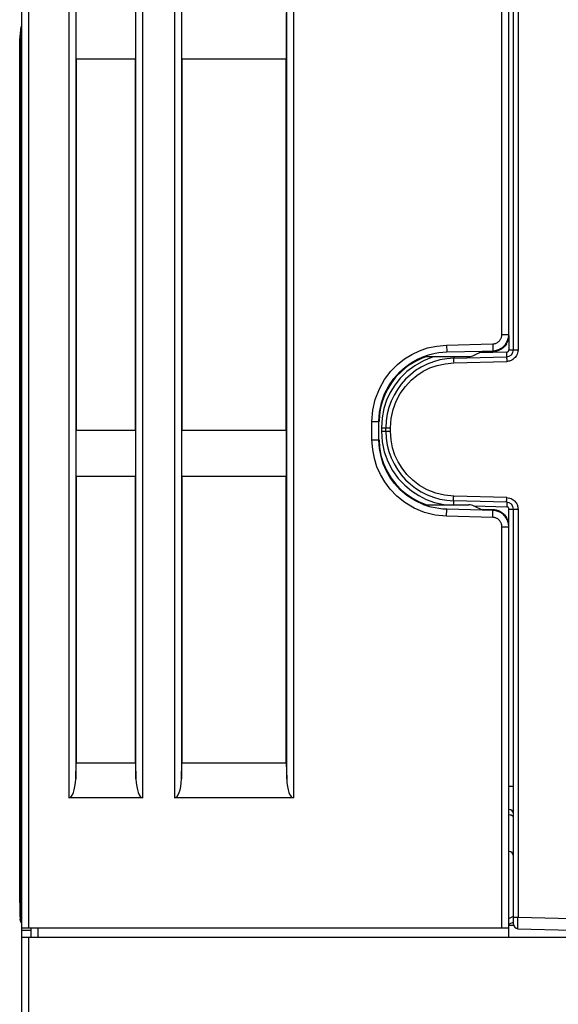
# Model space of a CAD drawing. Header units: millimetres. Extents: x -536 to 1170, y -857 to -283.
# Tile 7 of 39: x 518 to 542, y -749 to -707. Entities that reach past the tile are written whole.
import ezdxf

# ---------------------------------------------------------------- set-up
doc = ezdxf.new("R2010")
doc.units = ezdxf.units.MM
doc.header["$LTSCALE"] = 30.734
doc.layers.get('0').update_dxf_attribs({"linetype": 'CONTINUOUS'})
doc.layers.add('02___PRT_ALL_AXES', color=7, linetype='CONTINUOUS')
doc.layers.add('ECAD_05041022', color=7, linetype='CONTINUOUS')

msp = doc.modelspace()

# ---------------------------------------------------------------- linework, layer by layer
at = {"linetype": 'Continuous'}
for p, q in [((518.528, -762.861), (518.528, -595.392)), ((518.828, -745.761), (518.828, -595.392)), ((520.549, -598.791), (520.549, -740.161)), ((523.747, -740.161), (523.747, -598.791)), ((525.109, -598.791), (525.109, -740.161)), ((530.247, -598.791), (530.247, -740.161)), ((520.848, -599.613), (520.848, -739.34)), ((523.448, -739.34), (523.448, -599.613)), ((525.408, -599.613), (525.408, -739.34)), ((529.948, -739.34), (529.948, -599.613)), ((539.728, -720.825), (539.728, -687.422)), ((539.925, -688.149), (539.925, -720.825)), ((539.228, -720.166), (539.228, -693.452)), ((539.528, -720.166), (539.528, -693.452)), ((520.851, -706.291), (520.851, -708.291)), ((523.446, -708.291), (523.446, -706.291)), ((525.411, -706.291), (525.411, -708.291)), ((529.946, -708.291), (529.946, -706.291)), ((518.434, -707.483), (518.5, -706.905)), ((518.436, -707.449), (518.502, -706.871)), ((518.502, -706.876), (518.5, -706.905)), ((518.5, -706.905), (518.502, -706.876)), ((518.5, -745.433), (518.5, -706.905)), ((518.502, -706.871), (518.502, -706.876)), ((518.434, -707.483), (518.436, -707.449)), ((518.434, -707.483), (518.434, -707.483)), ((518.434, -744.691), (518.434, -707.483)), ((523.446, -708.291), (520.851, -708.291)), ((520.868, -708.291), (520.868, -724.291)), ((523.428, -724.291), (523.428, -708.291)), ((529.946, -708.291), (525.411, -708.291)), ((525.428, -708.291), (525.428, -724.291)), ((529.928, -724.291), (529.928, -708.291)), ((539.228, -720.166), (539.528, -720.166)), ((539.533, -720.202), (539.533, -720.825)), ((535.348, -721.02), (535.676, -720.862)), ((535.676, -720.862), (536.028, -720.742)), ((536.028, -720.742), (536.418, -720.661)), ((536.418, -720.661), (536.842, -720.618)), ((536.842, -720.618), (538.839, -720.566)), ((536.842, -720.618), (536.85, -720.918)), ((536.85, -720.918), (538.395, -720.878)), ((538.034, -721.058), (538.395, -720.878)), ((539.436, -720.925), (538.238, -720.956)), ((538.396, -720.877), (538.846, -720.866)), ((538.846, -720.905), (538.397, -720.917)), ((538.839, -720.566), (538.846, -720.866)), ((538.846, -720.866), (538.846, -720.905)), ((538.904, -720.902), (538.846, -720.905)), ((539.431, -720.561), (539.4, -720.609)), ((539.533, -720.825), (539.925, -720.825)), ((535.867, -721.111), (537.81, -721.111)), ((537.15, -721.185), (539.436, -721.125)), ((537.151, -721.385), (539.438, -721.325)), ((539.478, -721.322), (539.438, -721.325)), ((536.777, -721.424), (537.151, -721.385)), ((533.628, -723.919), (533.666, -723.43)), ((534.142, -723.356), (534.067, -723.753)), ((533.947, -723.628), (533.93, -723.919)), ((534.067, -723.753), (534.033, -724.184)), ((534.425, -724.184), (534.455, -723.784)), ((520.851, -724.291), (523.446, -724.291)), ((520.851, -724.291), (520.851, -726.291)), ((523.446, -726.291), (523.446, -724.291)), ((525.411, -724.291), (529.946, -724.291)), ((525.411, -724.291), (525.411, -726.291)), ((529.946, -726.291), (529.946, -724.291)), ((533.628, -723.919), (533.928, -723.919)), ((533.628, -724.703), (533.628, -723.919)), ((533.928, -724.703), (533.928, -723.919)), ((534.033, -724.184), (534.425, -724.184)), ((534.033, -724.184), (534.033, -724.339)), ((534.033, -724.339), (534.425, -724.339)), ((534.033, -724.339), (534.066, -724.789)), ((534.228, -724.339), (534.228, -724.184)), ((534.425, -724.339), (534.425, -724.184)), ((534.454, -724.714), (534.425, -724.339)), ((533.628, -724.703), (533.928, -724.703)), ((533.66, -725.128), (533.628, -724.703)), ((533.931, -724.703), (533.95, -725.024)), ((534.066, -724.789), (534.157, -725.22)), ((523.446, -726.291), (520.851, -726.291)), ((520.868, -726.291), (520.868, -738.661)), ((523.428, -738.661), (523.428, -726.291)), ((529.946, -726.291), (525.411, -726.291)), ((525.428, -726.291), (525.428, -738.661)), ((529.928, -738.661), (529.928, -726.291)), ((537.151, -727.138), (536.752, -727.097)), ((539.438, -727.198), (537.151, -727.138)), ((535.892, -727.838), (535.447, -727.651)), ((535.867, -727.511), (537.81, -727.511)), ((536.325, -727.407), (536.72, -727.493)), ((536.842, -728.004), (536.85, -727.704)), ((538.395, -727.745), (536.85, -727.704)), ((539.436, -727.398), (537.15, -727.338)), ((538.034, -727.561), (539.436, -727.597)), ((538.395, -727.745), (538.034, -727.564)), ((538.397, -727.705), (538.846, -727.717)), ((538.846, -727.717), (538.846, -727.757)), ((539.533, -727.697), (539.925, -727.697)), ((539.533, -728.42), (539.533, -727.697)), ((539.728, -745.301), (539.728, -727.697)), ((539.923, -727.655), (539.925, -727.697)), ((539.925, -727.697), (539.925, -745.301)), ((536.354, -727.954), (535.892, -727.838)), ((536.842, -728.004), (536.354, -727.954)), ((538.839, -728.056), (536.842, -728.004)), ((538.846, -727.757), (538.396, -727.745)), ((538.839, -728.056), (538.846, -727.757)), ((538.907, -727.761), (538.846, -727.757)), ((539.255, -727.902), (539.216, -727.874)), ((539.391, -728.001), (539.431, -728.061)), ((539.473, -728.147), (539.431, -728.061)), ((539.504, -728.236), (539.473, -728.147)), ((539.228, -728.457), (539.528, -728.457)), ((539.228, -745.761), (539.228, -728.457)), ((539.528, -746.161), (539.528, -728.457)), ((520.848, -739.34), (520.868, -738.661)), ((523.428, -738.661), (520.868, -738.661)), ((523.428, -738.661), (523.448, -739.34)), ((525.408, -739.34), (525.428, -738.661)), ((529.928, -738.661), (525.428, -738.661)), ((529.928, -738.661), (529.948, -739.34)), ((539.533, -739.656), (539.728, -739.656)), ((523.747, -740.161), (520.549, -740.161)), ((530.247, -740.161), (525.109, -740.161)), ((518.434, -744.691), (518.434, -744.691)), ((518.5, -745.433), (518.458, -745.39)), ((518.468, -745.468), (518.458, -745.39)), ((518.498, -745.54), (518.468, -745.468)), ((518.528, -745.761), (539.528, -745.761)), ((518.528, -745.872), (518.928, -745.872)), ((518.928, -746.161), (518.928, -745.761)), ((519.228, -746.161), (519.228, -745.761)), ((539.528, -745.652), (539.728, -745.651)), ((518.528, -746.161), (574.528, -746.161)), ((518.828, -763.161), (518.828, -746.161))]:
    msp.add_line(p, q, dxfattribs=at)
for points in [[(518.436, -707.449), (518.435, -707.455), (518.435, -707.462), (518.434, -707.468), (518.434, -707.474), (518.434, -707.48), (518.434, -707.483)], [(538.839, -720.566), (538.866, -720.564), (538.894, -720.561), (538.922, -720.555), (538.951, -720.547), (538.981, -720.536), (539.011, -720.522), (539.041, -720.504), (539.071, -720.484), (539.098, -720.461), (539.122, -720.437), (539.143, -720.413), (539.16, -720.389), (539.175, -720.365), (539.188, -720.341), (539.199, -720.317), (539.208, -720.291), (539.216, -720.264), (539.222, -720.234), (539.226, -720.202), (539.228, -720.166)], [(539.379, -720.598), (539.41, -720.556), (539.435, -720.514), (539.458, -720.472), (539.477, -720.429), (539.493, -720.385), (539.507, -720.337), (539.518, -720.286)], [(539.431, -720.561), (539.473, -720.475), (539.504, -720.386), (539.522, -720.295), (539.528, -720.202)], [(539.518, -720.286), (539.525, -720.228), (539.528, -720.166)], [(535.867, -721.111), (536.026, -721.056), (536.187, -721.01), (536.35, -720.973), (536.516, -720.946), (536.682, -720.927), (536.85, -720.918)], [(538.846, -720.866), (538.894, -720.863), (538.943, -720.856), (538.992, -720.846), (539.043, -720.832)], [(539.208, -720.794), (539.169, -720.817), (539.13, -720.837), (539.09, -720.855), (539.048, -720.87), (539.004, -720.883), (538.956, -720.894), (538.904, -720.902)], [(539.043, -720.832), (539.095, -720.813), (539.148, -720.788), (539.202, -720.758), (539.253, -720.722)], [(539.4, -720.609), (539.365, -720.654), (539.327, -720.696), (539.288, -720.734), (539.248, -720.766), (539.208, -720.794)], [(539.253, -720.722), (539.3, -720.682), (539.343, -720.64), (539.379, -720.598)], [(539.436, -720.925), (539.445, -720.924), (539.455, -720.923), (539.464, -720.92), (539.473, -720.917), (539.482, -720.912), (539.491, -720.907), (539.499, -720.9), (539.507, -720.893), (539.514, -720.884), (539.52, -720.874)], [(539.436, -721.125), (539.437, -721.118), (539.437, -721.098), (539.438, -721.066), (539.437, -721.025), (539.437, -720.977), (539.436, -720.925)], [(539.52, -720.874), (539.526, -720.864), (539.53, -720.852), (539.532, -720.839), (539.533, -720.825)], [(539.925, -720.825), (539.919, -720.894), (539.907, -720.958), (539.886, -721.017), (539.861, -721.069)], [(533.666, -723.43), (533.769, -722.964), (533.945, -722.514), (534.172, -722.103), (534.44, -721.751), (534.733, -721.453), (535.033, -721.213), (535.348, -721.02)], [(533.928, -723.919), (533.956, -723.511), (534.038, -723.113), (534.174, -722.728), (534.356, -722.373), (534.572, -722.061), (534.811, -721.792), (535.06, -721.57), (535.319, -721.385), (535.59, -721.232), (535.866, -721.111)], [(535.469, -721.338), (535.166, -721.531), (534.894, -721.754), (534.66, -721.996), (534.464, -722.249), (534.306, -722.503), (534.178, -722.763), (534.076, -723.031), (533.998, -723.315), (533.947, -723.628)], [(535.999, -721.111), (535.792, -721.182), (535.469, -721.338)], [(536.271, -721.132), (535.856, -721.297), (535.473, -721.511)], [(537.15, -721.185), (537.149, -721.192), (537.149, -721.211), (537.149, -721.243), (537.149, -721.285), (537.15, -721.333), (537.151, -721.385)], [(537.152, -721.111), (537.152, -721.126), (537.152, -721.158), (537.151, -721.178), (537.15, -721.185)], [(539.436, -721.125), (539.435, -721.132), (539.435, -721.152), (539.435, -721.183), (539.436, -721.225), (539.436, -721.273), (539.438, -721.325)], [(539.861, -721.069), (539.832, -721.115), (539.8, -721.155), (539.766, -721.19), (539.732, -721.219), (539.697, -721.244), (539.662, -721.265), (539.627, -721.282), (539.591, -721.297), (539.554, -721.308), (539.517, -721.316), (539.478, -721.322)], [(535.473, -721.511), (535.137, -721.767), (534.846, -722.053), (534.609, -722.35), (534.416, -722.665), (534.259, -722.997), (534.142, -723.356)], [(534.455, -723.784), (534.536, -723.403), (534.67, -723.039), (534.848, -722.703), (535.066, -722.402), (535.311, -722.14), (535.566, -721.926), (535.838, -721.751), (536.124, -721.607), (536.433, -721.498), (536.777, -721.424)], [(535.866, -727.511), (535.479, -727.332), (535.137, -727.112), (534.843, -726.862), (534.597, -726.593), (534.4, -726.319), (534.24, -726.037), (534.113, -725.742), (534.017, -725.427), (533.952, -725.078), (533.928, -724.703)], [(536.752, -727.097), (536.374, -727.006), (536.014, -726.862), (535.682, -726.675), (535.387, -726.45), (535.132, -726.199), (534.924, -725.937), (534.756, -725.661), (534.62, -725.372), (534.519, -725.059), (534.454, -724.714)], [(535.447, -727.651), (535.042, -727.413), (534.698, -727.136), (534.408, -726.835), (534.176, -726.528), (533.991, -726.208), (533.841, -725.876), (533.731, -725.521), (533.66, -725.128)], [(533.95, -725.024), (534.016, -725.381), (534.123, -725.726), (534.27, -726.053), (534.456, -726.361), (534.671, -726.639), (534.906, -726.879), (535.154, -727.082), (535.403, -727.247)], [(534.157, -725.22), (534.311, -725.639), (534.516, -726.028), (534.763, -726.371), (535.04, -726.669), (535.331, -726.914), (535.642, -727.115)], [(535.403, -727.247), (535.659, -727.382), (535.924, -727.491), (535.991, -727.511)], [(535.642, -727.115), (535.969, -727.281), (536.325, -727.407)], [(537.15, -727.338), (537.149, -727.331), (537.149, -727.311), (537.149, -727.279), (537.149, -727.238), (537.15, -727.189), (537.151, -727.138)], [(539.436, -727.398), (539.435, -727.391), (539.435, -727.371), (539.435, -727.339), (539.436, -727.298), (539.436, -727.249), (539.438, -727.198)], [(539.438, -727.198), (539.506, -727.205), (539.569, -727.219), (539.626, -727.24), (539.678, -727.266)], [(539.678, -727.266), (539.723, -727.296), (539.762, -727.328), (539.795, -727.362), (539.824, -727.396), (539.848, -727.431), (539.868, -727.466), (539.885, -727.502), (539.899, -727.539), (539.91, -727.576), (539.918, -727.615), (539.923, -727.655)], [(536.85, -727.704), (536.682, -727.695), (536.516, -727.677), (536.35, -727.649), (536.187, -727.612), (536.026, -727.566), (535.867, -727.511)], [(537.15, -727.538), (537.151, -727.486), (537.152, -727.438), (537.152, -727.396), (537.152, -727.365), (537.151, -727.345), (537.15, -727.338)], [(538.846, -727.717), (538.891, -727.72), (538.937, -727.725), (538.984, -727.734), (539.033, -727.747)], [(539.436, -727.398), (539.437, -727.404), (539.438, -727.424), (539.438, -727.456), (539.438, -727.498), (539.437, -727.546), (539.436, -727.597)], [(539.485, -727.612), (539.474, -727.606), (539.462, -727.602), (539.45, -727.599), (539.436, -727.597)], [(539.533, -727.697), (539.533, -727.688), (539.531, -727.678), (539.529, -727.669), (539.526, -727.659), (539.522, -727.65), (539.516, -727.642), (539.51, -727.633), (539.503, -727.625), (539.494, -727.618), (539.485, -727.612)], [(539.228, -728.457), (539.227, -728.431), (539.225, -728.406), (539.221, -728.381), (539.215, -728.356), (539.208, -728.331), (539.199, -728.306), (539.187, -728.281), (539.174, -728.255), (539.157, -728.229), (539.138, -728.204), (539.117, -728.18), (539.095, -728.158), (539.072, -728.139), (539.05, -728.123), (539.028, -728.11), (539.005, -728.098), (538.983, -728.087), (538.959, -728.078), (538.933, -728.07), (538.905, -728.064), (538.873, -728.059), (538.839, -728.056)], [(539.216, -727.874), (539.177, -727.85), (539.138, -727.829), (539.098, -727.811), (539.056, -727.795), (539.011, -727.781), (538.962, -727.769), (538.907, -727.761)], [(539.033, -727.747), (539.083, -727.765), (539.135, -727.788), (539.189, -727.817), (539.243, -727.853), (539.296, -727.896), (539.346, -727.945), (539.391, -728.001)], [(539.371, -728.014), (539.334, -727.972), (539.294, -727.934), (539.255, -727.902)], [(539.493, -728.237), (539.477, -728.193), (539.457, -728.149), (539.433, -728.104), (539.404, -728.059), (539.371, -728.014)], [(539.528, -728.457), (539.527, -728.412), (539.522, -728.367), (539.515, -728.324), (539.506, -728.281), (539.493, -728.237)], [(539.528, -728.42), (539.522, -728.327), (539.504, -728.236)], [(518.434, -744.691), (518.434, -744.755), (518.435, -744.838)], [(518.434, -744.691), (518.434, -744.738), (518.434, -744.783), (518.435, -744.825), (518.435, -744.866), (518.435, -744.905), (518.436, -744.942), (518.436, -744.978), (518.437, -745.014), (518.438, -745.049)], [(518.435, -744.838), (518.435, -744.918), (518.436, -744.994), (518.438, -745.064), (518.439, -745.128), (518.441, -745.186), (518.443, -745.237)], [(518.438, -745.049), (518.438, -745.083), (518.439, -745.117), (518.44, -745.151), (518.441, -745.184), (518.443, -745.217), (518.444, -745.249), (518.445, -745.279), (518.447, -745.308), (518.449, -745.333), (518.451, -745.355), (518.453, -745.372), (518.455, -745.384), (518.458, -745.39)], [(518.443, -745.237), (518.445, -745.282), (518.447, -745.321), (518.45, -745.355), (518.452, -745.383), (518.455, -745.41), (518.46, -745.438), (518.468, -745.47), (518.482, -745.509), (518.504, -745.551), (518.528, -745.582)]]:
    msp.add_lwpolyline(points, dxfattribs=at)
for centre, radius, start, end in [((539.428, -720.825), 0.3, 271.5, 0), ((537.228, -724.184), 3, 91.5, 180), ((537.81, -720.611), 0.5, 270, 296.5651), ((537.228, -724.339), 3, 180, 268.5), ((537.81, -728.011), 0.5, 63.4349, 90), ((539.428, -727.697), 0.3, 0.0138, 88.5), ((539.528, -740.856), 0.2, 0, 88.5)]:
    msp.add_arc(centre, radius, start, end, dxfattribs=at)
for centre, start_param, end_param in [((520.549, -739.261), -3.141593, -1.658063), ((523.747, -739.261), -4.625123, -3.141593), ((525.109, -739.261), -3.141593, -1.658063), ((530.247, -739.261), -4.625123, -3.141593)]:
    msp.add_ellipse(centre, major_axis=(0, 0.9), ratio=0.333333, start_param=start_param, end_param=end_param, dxfattribs=at)
at = {"layer": '02___PRT_ALL_AXES', "linetype": 'Continuous'}
for p, q in [((539.584, -740.898), (539.533, -740.894)), ((539.728, -745.301), (539.925, -745.301)), ((539.728, -745.601), (539.728, -745.301)), ((539.924, -745.379), (539.925, -745.301)), ((539.925, -745.301), (542.228, -745.361)), ((539.923, -745.801), (542.228, -745.861))]:
    msp.add_line(p, q, dxfattribs=at)
for points in [[(539.728, -740.999), (539.722, -740.972), (539.702, -740.947), (539.671, -740.926), (539.631, -740.909), (539.584, -740.898)], [(539.923, -745.801), (539.923, -745.799), (539.922, -745.794), (539.922, -745.785), (539.922, -745.772), (539.922, -745.755), (539.922, -745.732), (539.922, -745.703), (539.922, -745.667), (539.922, -745.624), (539.922, -745.574), (539.923, -745.516), (539.923, -745.451), (539.924, -745.379)]]:
    msp.add_lwpolyline(points, dxfattribs=at)
for centre, start, end in [((539.528, -740.856), 29.5, 59), ((539.528, -742.67), 0, 88.5), ((539.928, -745.601), 180, 268.5)]:
    msp.add_arc(centre, 0.2, start, end, dxfattribs=at)
at = {"layer": 'ECAD_05041022', "linetype": 'Continuous'}
for p, q in [((539.528, -745.356), (539.728, -745.264)), ((539.728, -745.525), (539.546, -745.605))]:
    msp.add_line(p, q, dxfattribs=at)

doc.saveas('drawing.dxf')
